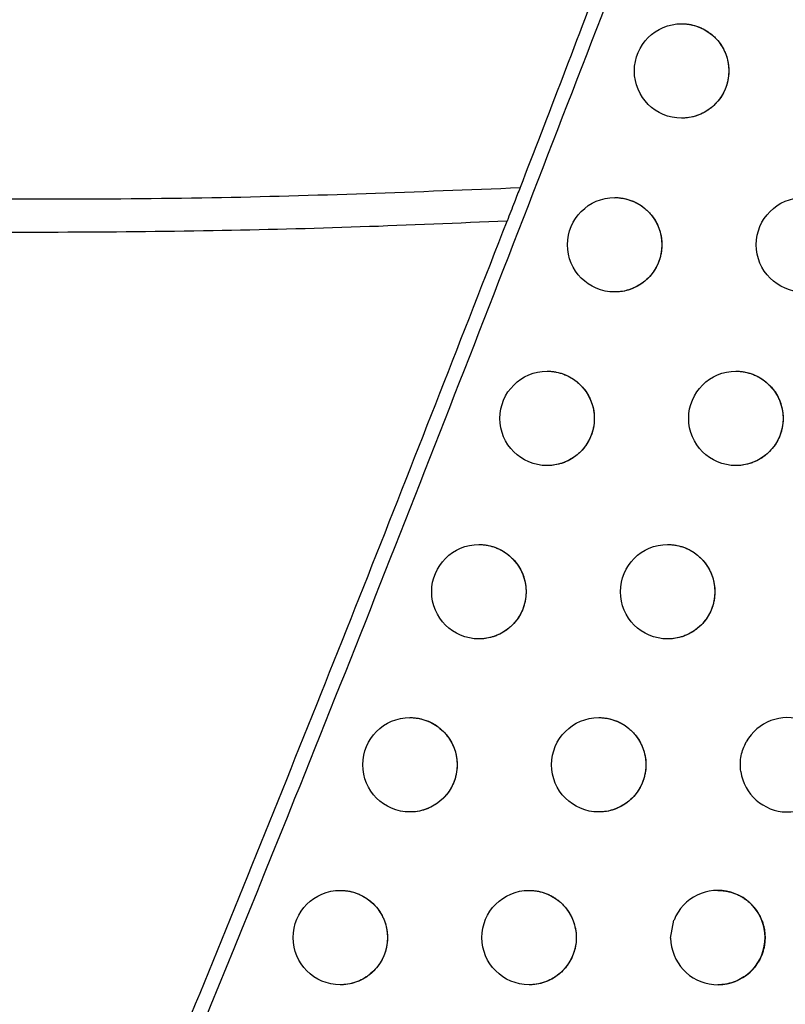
# Model space of a CAD drawing. Header units: millimetres. Extents: x -0.201 to 0.721, y -0.195 to 0.483.
# Tile 10 of 188: x -0.096 to -0.088, y 0.06 to 0.07. Entities that reach past the tile are written whole.
import ezdxf

# ---------------------------------------------------------------- set-up
doc = ezdxf.new("R2010")
doc.units = ezdxf.units.MM

msp = doc.modelspace()

# ---------------------------------------------------------------- linework, layer by layer
at = {"color": 7, "linetype": 'Continuous', "lineweight": 25}
msp.add_line((-0.089121, 0.060242), (-0.089086, 0.060433), dxfattribs=at)
for centre in [(-0.089005, 0.069427), (-0.089714, 0.067586), (-0.087714, 0.067586), (-0.09043, 0.065747), (-0.08843, 0.065747), (-0.091153, 0.063911), (-0.089153, 0.063911), (-0.091883, 0.062078), (-0.089883, 0.062078), (-0.092621, 0.060248), (-0.090621, 0.060248)]:
    msp.add_circle(centre, 0.0005, dxfattribs=at)
for centre, radius, start, end in [((-0.087883, 0.062078), 0.0005000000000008, 188.114514, 150.989338), ((-0.088621, 0.060248), 0.0005000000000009, 180.637389, 158.275788)]:
    msp.add_arc(centre, radius, start, end, dxfattribs=at)
for points, knots in [([(-0.0892671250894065, 0.0719852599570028), (-0.0896121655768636, 0.0710756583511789), (-0.0901344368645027, 0.069698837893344), (-0.0905690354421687, 0.0685735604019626), (-0.0907165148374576, 0.0681917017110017)], [0, 0, 0, 0, 0.6606537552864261, 1, 1, 1, 1]), ([(-0.0897510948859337, 0.0702752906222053), (-0.0908559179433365, 0.067418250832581), (-0.092785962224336, 0.0624272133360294), (-0.0948355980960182, 0.0574840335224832), (-0.095711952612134, 0.0553704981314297)], [0, 0, 0, 0, 0.572434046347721, 1, 1, 1, 1]), ([(-0.0890048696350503, 0.0699263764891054), (-0.0890005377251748, 0.0699266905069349), (-0.0889819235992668, 0.0699280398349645), (-0.0889494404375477, 0.0699244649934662), (-0.0888937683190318, 0.0699164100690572), (-0.0888393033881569, 0.0699005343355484), (-0.0887875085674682, 0.0698782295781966), (-0.0887503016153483, 0.0698582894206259), (-0.088714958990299, 0.0698353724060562), (-0.0886812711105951, 0.069809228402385), (-0.0886500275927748, 0.0697803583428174), (-0.0886119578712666, 0.0697386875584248), (-0.0885792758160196, 0.0696923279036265), (-0.0885529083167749, 0.0696424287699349), (-0.0885308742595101, 0.0695905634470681), (-0.0885154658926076, 0.0695361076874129), (-0.0885071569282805, 0.0694804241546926), (-0.0885035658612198, 0.0694243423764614), (-0.0885070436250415, 0.0693680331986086), (-0.08851758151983, 0.0693129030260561), (-0.0885326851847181, 0.0692589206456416), (-0.0885545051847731, 0.0692070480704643), (-0.0885825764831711, 0.0691585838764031), (-0.0886146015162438, 0.069112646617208), (-0.088652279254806, 0.0690708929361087), (-0.0886947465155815, 0.0690343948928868), (-0.0887401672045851, 0.0690015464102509), (-0.0887895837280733, 0.0689745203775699), (-0.0888418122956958, 0.0689540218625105), (-0.0888956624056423, 0.0689380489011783), (-0.0889503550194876, 0.0689285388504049), (-0.0889916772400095, 0.0689276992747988), (-0.0890049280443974, 0.068927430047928)], [0, 0, 0, 0, 0.0083063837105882, 0.0356923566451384, 0.0621934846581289, 0.1160944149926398, 0.143558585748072, 0.1700821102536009, 0.1967900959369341, 0.2240805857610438, 0.2515726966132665, 0.278053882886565, 0.3319212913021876, 0.3593732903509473, 0.3857622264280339, 0.4394427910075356, 0.4667999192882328, 0.4930886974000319, 0.5465633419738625, 0.5738137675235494, 0.6000434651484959, 0.6533938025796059, 0.6805778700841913, 0.7068189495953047, 0.7601884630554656, 0.7873795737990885, 0.8136964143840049, 0.867218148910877, 0.8944856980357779, 0.9209051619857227, 0.9746366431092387, 1, 1, 1, 1]), ([(-0.0974096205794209, 0.068076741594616), (-0.0962665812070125, 0.0680710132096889), (-0.0940327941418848, 0.0680598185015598), (-0.0918045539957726, 0.0681484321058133), (-0.0907165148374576, 0.0681917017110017)], [0, 0, 0, 0, 0.5117047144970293, 0.9999999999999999, 0.9999999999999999, 0.9999999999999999, 0.9999999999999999]), ([(-0.0907165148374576, 0.0681917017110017), (-0.0907359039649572, 0.0681415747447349), (-0.0907768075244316, 0.0680358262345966), (-0.0908271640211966, 0.0679058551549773), (-0.0908536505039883, 0.067837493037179)], [0, 0, 0, 0, 0.4740205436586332, 1, 1, 1, 1]), ([(-0.0897136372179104, 0.0680847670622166), (-0.0897092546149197, 0.0680850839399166), (-0.0896905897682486, 0.0680864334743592), (-0.0896580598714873, 0.0680828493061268), (-0.0896023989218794, 0.0680747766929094), (-0.0895479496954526, 0.0680588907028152), (-0.0894961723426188, 0.0680365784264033), (-0.0894589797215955, 0.0680166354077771), (-0.0894236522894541, 0.0679937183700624), (-0.0893899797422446, 0.0679675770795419), (-0.0893587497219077, 0.0679387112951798), (-0.0893206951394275, 0.0678970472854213), (-0.0892880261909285, 0.0678506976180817), (-0.0892616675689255, 0.067800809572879), (-0.0892396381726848, 0.0677489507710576), (-0.0892242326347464, 0.0676945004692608), (-0.089215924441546, 0.0676388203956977), (-0.0892123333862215, 0.0675827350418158), (-0.0892158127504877, 0.0675264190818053), (-0.0892263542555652, 0.0674712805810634), (-0.0892414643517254, 0.0674172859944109), (-0.0892632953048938, 0.0673653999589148), (-0.0892913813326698, 0.0673169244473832), (-0.0893234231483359, 0.0672709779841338), (-0.08936112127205, 0.0672292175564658), (-0.0894036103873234, 0.0671927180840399), (-0.089449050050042, 0.0671598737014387), (-0.0894984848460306, 0.0671328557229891), (-0.0895507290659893, 0.067112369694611), (-0.0896045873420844, 0.0670964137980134), (-0.0896592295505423, 0.0670869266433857), (-0.0897004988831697, 0.067086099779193), (-0.0897136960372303, 0.0670858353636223)], [0, 0, 0, 0, 0.0084024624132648, 0.035784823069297, 0.0622768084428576, 0.116159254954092, 0.1436140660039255, 0.1701270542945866, 0.1968244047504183, 0.2241038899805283, 0.2515848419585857, 0.2780589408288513, 0.3319115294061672, 0.3593556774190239, 0.3857444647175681, 0.439424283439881, 0.4667807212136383, 0.4930765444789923, 0.5465652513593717, 0.5738226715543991, 0.6000634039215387, 0.6534362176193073, 0.6806317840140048, 0.7068828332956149, 0.7602729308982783, 0.7874747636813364, 0.8137960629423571, 0.8673272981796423, 0.8945999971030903, 0.921016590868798, 0.9747425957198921, 1, 1, 1, 1]), ([(-0.0984418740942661, 0.0493632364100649), (-0.0984352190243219, 0.0493785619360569), (-0.0984027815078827, 0.0494532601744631), (-0.0982673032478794, 0.0497654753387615), (-0.097701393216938, 0.0510730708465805), (-0.0966533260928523, 0.0535222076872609), (-0.0952185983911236, 0.0569425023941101), (-0.093734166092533, 0.0605619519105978), (-0.0922759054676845, 0.0641924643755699), (-0.0913277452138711, 0.0666224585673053), (-0.0908536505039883, 0.067837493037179)], [0, 0, 0, 0, 0.0025094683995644, 0.0122314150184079, 0.0511191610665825, 0.2165127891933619, 0.4123544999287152, 0.6082082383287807, 0.8040980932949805, 1, 1, 1, 1]), ([(-0.0908536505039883, 0.067837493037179), (-0.0913723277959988, 0.0678147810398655), (-0.0924098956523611, 0.0677693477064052), (-0.0939953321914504, 0.0677306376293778), (-0.0956087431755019, 0.0677134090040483), (-0.0967170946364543, 0.0677184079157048), (-0.0972786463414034, 0.0677252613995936), (-0.0972931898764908, 0.0677254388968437)], [0, 0, 0, 0, 0.2420724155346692, 0.4842443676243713, 0.7386830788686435, 0.9932321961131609, 1, 1, 1, 1]), ([(-0.0904296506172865, 0.0662459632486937), (-0.0904252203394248, 0.0662462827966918), (-0.0904065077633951, 0.0662476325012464), (-0.0903739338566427, 0.0662440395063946), (-0.0903182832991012, 0.0662359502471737), (-0.0902638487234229, 0.0662200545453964), (-0.0902120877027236, 0.0661977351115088), (-0.0901749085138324, 0.0661777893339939), (-0.0901395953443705, 0.0661548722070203), (-0.0901059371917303, 0.0661287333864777), (-0.090074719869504, 0.0660998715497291), (-0.090036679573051, 0.0660582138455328), (-0.0900040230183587, 0.0660118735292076), (-0.08997767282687, 0.0659619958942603), (-0.0899556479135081, 0.0659101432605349), (-0.0899402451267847, 0.0658556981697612), (-0.0899319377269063, 0.0658000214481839), (-0.0899283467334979, 0.0657439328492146), (-0.0899318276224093, 0.0656876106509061), (-0.0899423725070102, 0.0656324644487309), (-0.0899574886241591, 0.0655784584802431), (-0.089979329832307, 0.0655265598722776), (-0.0900074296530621, 0.0654780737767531), (-0.0900394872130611, 0.065432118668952), (-0.0900772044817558, 0.0653903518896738), (-0.0901197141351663, 0.0653538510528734), (-0.0901651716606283, 0.0653210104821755), (-0.0902146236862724, 0.0652940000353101), (-0.0902668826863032, 0.0652735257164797), (-0.0903207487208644, 0.0652575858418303), (-0.0903753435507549, 0.0652481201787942), (-0.0904165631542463, 0.0652473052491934), (-0.0904297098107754, 0.0652470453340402)], [0, 0, 0, 0, 0.0084928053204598, 0.0358718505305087, 0.0623553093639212, 0.1162205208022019, 0.1436666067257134, 0.1701697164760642, 0.1968570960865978, 0.2241262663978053, 0.2515967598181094, 0.2780641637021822, 0.3319027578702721, 0.3593394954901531, 0.3857280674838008, 0.4394070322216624, 0.4667627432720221, 0.4930651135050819, 0.5465668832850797, 0.5738307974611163, 0.600081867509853, 0.6534757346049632, 0.6806820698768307, 0.706942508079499, 0.7603519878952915, 0.7875639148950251, 0.8138894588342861, 0.8674297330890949, 0.8947073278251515, 0.9211212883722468, 0.9748422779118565, 1, 1, 1, 1]), ([(-0.0884296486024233, 0.0662460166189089), (-0.0884255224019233, 0.0662463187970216), (-0.0884071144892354, 0.0662476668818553), (-0.0883748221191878, 0.0662441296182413), (-0.0883191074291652, 0.0662361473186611), (-0.088264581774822, 0.0662203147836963), (-0.0882127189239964, 0.066198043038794), (-0.0881754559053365, 0.0661781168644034), (-0.0881400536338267, 0.0661552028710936), (-0.0881063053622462, 0.0661290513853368), (-0.0880750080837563, 0.0661001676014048), (-0.0880368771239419, 0.066058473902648), (-0.0880041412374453, 0.0660120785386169), (-0.0879777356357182, 0.0659621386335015), (-0.0879556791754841, 0.0659102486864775), (-0.0879402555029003, 0.0658557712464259), (-0.0879319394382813, 0.0658000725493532), (-0.0879283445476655, 0.0657440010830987), (-0.0879318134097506, 0.0656877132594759), (-0.0879423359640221, 0.0656326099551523), (-0.0879574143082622, 0.0655786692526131), (-0.0879791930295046, 0.0655268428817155), (-0.0880072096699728, 0.065478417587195), (-0.0880391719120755, 0.0654325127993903), (-0.0880767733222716, 0.065390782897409), (-0.0881191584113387, 0.0653542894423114), (-0.0881645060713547, 0.0653214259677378), (-0.0882138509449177, 0.0652943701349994), (-0.0882660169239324, 0.0652738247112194), (-0.0883198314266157, 0.0652577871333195), (-0.0883747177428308, 0.0652481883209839), (-0.0884162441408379, 0.0652472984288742), (-0.0884297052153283, 0.0652470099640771)], [0, 0, 0, 0, 0.0079160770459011, 0.0353154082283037, 0.061851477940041, 0.1158230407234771, 0.1433229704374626, 0.1698869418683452, 0.1966357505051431, 0.2239684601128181, 0.2515033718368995, 0.2780123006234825, 0.3319376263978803, 0.3594202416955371, 0.3858113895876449, 0.4394980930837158, 0.4668595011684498, 0.4931238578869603, 0.5465498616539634, 0.5737761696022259, 0.5999658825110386, 0.6532348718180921, 0.6803773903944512, 0.7065807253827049, 0.7598724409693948, 0.787023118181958, 0.8133209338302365, 0.8668024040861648, 0.8940483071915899, 0.9204756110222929, 0.9742216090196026, 0.9999999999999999, 0.9999999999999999, 0.9999999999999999, 0.9999999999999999]), ([(-0.0911528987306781, 0.0644099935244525), (-0.0911484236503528, 0.0644103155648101), (-0.0911296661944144, 0.0644116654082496), (-0.0910970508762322, 0.0644080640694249), (-0.0910414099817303, 0.0643999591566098), (-0.0909869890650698, 0.0643840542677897), (-0.0909352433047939, 0.0643617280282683), (-0.0908980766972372, 0.0643417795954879), (-0.0908627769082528, 0.064318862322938), (-0.0908291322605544, 0.0642927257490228), (-0.0907979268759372, 0.0642638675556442), (-0.0907599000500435, 0.0642222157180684), (-0.0907272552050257, 0.0641758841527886), (-0.0907009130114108, 0.0641260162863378), (-0.0906788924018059, 0.0640741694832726), (-0.0906634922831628, 0.0640197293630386), (-0.0906551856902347, 0.0639640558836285), (-0.0906515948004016, 0.0639079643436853), (-0.0906550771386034, 0.0638516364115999), (-0.0906656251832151, 0.0637964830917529), (-0.0906807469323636, 0.0637424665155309), (-0.0907025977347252, 0.0636905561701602), (-0.0907307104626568, 0.0636420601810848), (-0.0907627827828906, 0.0635960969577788), (-0.0908005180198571, 0.0635543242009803), (-0.0908430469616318, 0.0635178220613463), (-0.0908885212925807, 0.0634849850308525), (-0.0909379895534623, 0.0634579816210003), (-0.090990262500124, 0.0634375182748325), (-0.0910441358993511, 0.0634215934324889), (-0.0910986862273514, 0.0634121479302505), (-0.091139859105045, 0.0634113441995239), (-0.0911529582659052, 0.0634110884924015)], [0, 0, 0, 0, 0.0085776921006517, 0.0359536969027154, 0.0624292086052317, 0.1162783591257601, 0.1437163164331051, 0.170210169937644, 0.1968882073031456, 0.2241477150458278, 0.2516084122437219, 0.2780694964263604, 0.3318948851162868, 0.3593246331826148, 0.3857129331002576, 0.4393909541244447, 0.4667459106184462, 0.4930543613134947, 0.5465682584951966, 0.5738381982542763, 0.600098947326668, 0.653512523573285, 0.6807289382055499, 0.7069982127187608, 0.7604259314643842, 0.7876473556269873, 0.8139769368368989, 0.8675258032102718, 0.8948080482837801, 0.9212195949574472, 0.9749359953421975, 1, 1, 1, 1]), ([(-0.0891528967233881, 0.0644100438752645), (-0.0891487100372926, 0.0644103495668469), (-0.0891302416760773, 0.0644116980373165), (-0.089097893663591, 0.0644081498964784), (-0.0890421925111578, 0.0644001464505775), (-0.088987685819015, 0.064384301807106), (-0.0889358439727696, 0.0643620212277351), (-0.0888985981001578, 0.0643420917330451), (-0.088863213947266, 0.0643191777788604), (-0.0888294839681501, 0.0642930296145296), (-0.088798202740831, 0.0642641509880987), (-0.0887600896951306, 0.0642224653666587), (-0.088727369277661, 0.064176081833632), (-0.0887009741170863, 0.0641261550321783), (-0.0886789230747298, 0.064074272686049), (-0.0886635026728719, 0.0640198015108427), (-0.0886551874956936, 0.0639641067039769), (-0.0886515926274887, 0.0639080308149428), (-0.0886550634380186, 0.0638517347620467), (-0.0886655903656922, 0.0637966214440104), (-0.088680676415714, 0.063742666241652), (-0.0887024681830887, 0.0636908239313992), (-0.0887305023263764, 0.063642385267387), (-0.0887624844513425, 0.0635964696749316), (-0.0888001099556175, 0.0635547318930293), (-0.088842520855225, 0.0635182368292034), (-0.088887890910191, 0.0634853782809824), (-0.0889372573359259, 0.0634583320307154), (-0.0889894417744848, 0.0634378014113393), (-0.089043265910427, 0.0634217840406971), (-0.0890980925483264, 0.0634122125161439), (-0.0891395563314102, 0.0634113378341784), (-0.0891529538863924, 0.0634110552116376)], [0, 0, 0, 0, 0.0080308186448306, 0.0354256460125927, 0.0619506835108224, 0.1158999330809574, 0.1433885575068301, 0.1699399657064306, 0.1966760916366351, 0.2239956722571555, 0.2515172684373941, 0.278017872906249, 0.3319257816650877, 0.3593991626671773, 0.3857902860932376, 0.4394764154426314, 0.4668371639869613, 0.4931099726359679, 0.5465528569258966, 0.5737875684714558, 0.599990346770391, 0.6532859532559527, 0.6804420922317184, 0.7066571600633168, 0.759973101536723, 0.787136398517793, 0.8134394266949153, 0.8669320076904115, 0.8941839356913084, 0.920607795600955, 0.9743472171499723, 1, 1, 1, 1]), ([(-0.0918833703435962, 0.0625768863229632), (-0.0918788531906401, 0.0625772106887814), (-0.0918600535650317, 0.0625785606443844), (-0.0918273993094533, 0.0625749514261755), (-0.0917717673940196, 0.0625668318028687), (-0.0917173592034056, 0.0625509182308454), (-0.091665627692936, 0.062528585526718), (-0.0916284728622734, 0.0625086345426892), (-0.091593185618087, 0.0624857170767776), (-0.091559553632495, 0.0624595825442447), (-0.0915283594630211, 0.0624307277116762), (-0.0914903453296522, 0.0623890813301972), (-0.0914577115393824, 0.0623427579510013), (-0.0914313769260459, 0.0622928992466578), (-0.0914093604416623, 0.0622410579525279), (-0.091393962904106, 0.0621866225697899), (-0.0913856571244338, 0.0621309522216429), (-0.0913820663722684, 0.062074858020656), (-0.0913855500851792, 0.0620185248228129), (-0.0913961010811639, 0.0619633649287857), (-0.0914112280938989, 0.0619093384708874), (-0.0914330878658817, 0.0618574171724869), (-0.0914612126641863, 0.0618089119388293), (-0.0914932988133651, 0.0617629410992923), (-0.0915310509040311, 0.0617211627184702), (-0.0915735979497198, 0.0616846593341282), (-0.0916190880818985, 0.0616518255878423), (-0.0916685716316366, 0.0616248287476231), (-0.0917208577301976, 0.0616043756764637), (-0.0917747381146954, 0.0615884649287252), (-0.0918292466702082, 0.0615790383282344), (-0.0918703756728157, 0.0615782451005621), (-0.0918834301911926, 0.0615779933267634)], [0, 0, 0, 0, 0.0086573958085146, 0.0360306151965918, 0.0624987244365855, 0.1163329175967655, 0.1437633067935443, 0.1702484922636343, 0.196917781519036, 0.2241682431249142, 0.2516197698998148, 0.2780748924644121, 0.3318878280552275, 0.3593109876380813, 0.3856989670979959, 0.439375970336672, 0.4667301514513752, 0.4930442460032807, 0.5465693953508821, 0.5738449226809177, 0.6001147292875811, 0.653546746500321, 0.6807725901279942, 0.7070501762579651, 0.7604950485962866, 0.7877254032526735, 0.814058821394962, 0.8676158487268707, 0.8949025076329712, 0.9213118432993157, 0.975024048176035, 0.9999999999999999, 0.9999999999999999, 0.9999999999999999, 0.9999999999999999]), ([(-0.0898833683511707, 0.0625769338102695), (-0.0898791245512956, 0.0625772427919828), (-0.0898605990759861, 0.0625785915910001), (-0.0898281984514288, 0.0625750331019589), (-0.0897725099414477, 0.0625670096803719), (-0.0897180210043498, 0.0625511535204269), (-0.0896661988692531, 0.0625288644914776), (-0.0896289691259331, 0.0625089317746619), (-0.0895936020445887, 0.0624860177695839), (-0.0895598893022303, 0.0624598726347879), (-0.0895286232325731, 0.0624309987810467), (-0.0894905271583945, 0.0623893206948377), (-0.0894578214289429, 0.0623429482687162), (-0.0894314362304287, 0.0622930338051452), (-0.0894093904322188, 0.0622411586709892), (-0.0893939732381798, 0.0621866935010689), (-0.0893856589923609, 0.0621310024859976), (-0.0893820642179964, 0.0620749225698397), (-0.0893855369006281, 0.0620186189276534), (-0.0893960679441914, 0.0619634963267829), (-0.0894111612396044, 0.0619095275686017), (-0.0894329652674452, 0.0618576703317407), (-0.0894610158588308, 0.0618092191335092), (-0.089493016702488, 0.06176329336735), (-0.0895306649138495, 0.0617215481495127), (-0.0895731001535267, 0.061685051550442), (-0.0896184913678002, 0.0616521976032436), (-0.0896678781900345, 0.0616251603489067), (-0.0897200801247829, 0.061604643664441), (-0.0897739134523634, 0.061588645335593), (-0.0898286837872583, 0.0615790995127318), (-0.0898700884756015, 0.0615782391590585), (-0.089883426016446, 0.0615779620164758)], [0, 0, 0, 0, 0.0081391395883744, 0.0355298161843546, 0.0620445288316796, 0.1159728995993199, 0.1434509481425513, 0.1699905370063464, 0.1967147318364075, 0.2240219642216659, 0.2515310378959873, 0.278023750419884, 0.3319151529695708, 0.3593797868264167, 0.3857707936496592, 0.4394561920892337, 0.4668162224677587, 0.493096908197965, 0.546555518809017, 0.5737980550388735, 0.6000131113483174, 0.6533337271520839, 0.6805026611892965, 0.7067288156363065, 0.760067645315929, 0.7872428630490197, 0.8135508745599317, 0.8670540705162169, 0.8943117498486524, 0.9207324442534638, 0.9744658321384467, 0.9999999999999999, 0.9999999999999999, 0.9999999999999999, 0.9999999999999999]), ([(-0.0883784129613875, 0.0620072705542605), (-0.0883815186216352, 0.062063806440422), (-0.088387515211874, 0.062172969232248), (-0.0883424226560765, 0.0622723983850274), (-0.0883206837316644, 0.0623203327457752)], [0, 0, 0, 0, 0.5179043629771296, 1, 1, 1, 1]), ([(-0.0926210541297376, 0.0607466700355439), (-0.0926164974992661, 0.0607469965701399), (-0.0925976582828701, 0.0607483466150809), (-0.092564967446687, 0.0607447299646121), (-0.0925093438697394, 0.0607365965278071), (-0.0924549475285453, 0.0607206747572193), (-0.0924032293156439, 0.0606983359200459), (-0.0923660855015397, 0.0606783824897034), (-0.0923308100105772, 0.0606554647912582), (-0.092297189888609, 0.0606293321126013), (-0.0922660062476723, 0.0606004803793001), (-0.0922280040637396, 0.0605588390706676), (-0.0921953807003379, 0.0605125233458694), (-0.0921690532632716, 0.0604626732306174), (-0.0921470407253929, 0.0604108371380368), (-0.0921316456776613, 0.060356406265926), (-0.0921233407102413, 0.0603007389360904), (-0.0921197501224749, 0.060244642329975), (-0.0921232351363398, 0.0601883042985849), (-0.0921337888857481, 0.0601331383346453), (-0.0921489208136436, 0.0600791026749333), (-0.0921707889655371, 0.0600271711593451), (-0.0921989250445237, 0.0599786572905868), (-0.0922310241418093, 0.0599326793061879), (-0.0922687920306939, 0.0598908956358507), (-0.0923113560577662, 0.0598543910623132), (-0.0923568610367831, 0.0598215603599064), (-0.0924063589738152, 0.0597945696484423), (-0.0924586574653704, 0.0597741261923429), (-0.0925125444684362, 0.0597582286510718), (-0.0925670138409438, 0.0597488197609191), (-0.0926081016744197, 0.0597480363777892), (-0.0926211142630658, 0.0597477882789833)], [0, 0, 0, 0, 0.0087321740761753, 0.0361028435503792, 0.0625640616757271, 0.116384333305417, 0.143807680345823, 0.1702847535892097, 0.1969458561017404, 0.224187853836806, 0.2516308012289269, 0.2780803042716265, 0.3318815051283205, 0.3592984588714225, 0.3856860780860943, 0.4393620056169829, 0.4667153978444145, 0.4930347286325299, 0.5465703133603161, 0.5738510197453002, 0.6001292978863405, 0.6535785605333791, 0.6808132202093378, 0.7070986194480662, 0.7605596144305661, 0.7877983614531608, 0.8141354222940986, 0.8677001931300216, 0.8949910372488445, 0.921398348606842, 0.9751067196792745, 1, 1, 1, 1]), ([(-0.0906210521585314, 0.0607467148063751), (-0.0906167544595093, 0.0607470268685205), (-0.0905981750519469, 0.0607483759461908), (-0.0905657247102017, 0.0607448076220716), (-0.0905100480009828, 0.0607367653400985), (-0.0904555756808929, 0.0607208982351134), (-0.0904037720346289, 0.0606986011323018), (-0.0903665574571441, 0.0606786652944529), (-0.0903312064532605, 0.0606557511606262), (-0.0902975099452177, 0.0606296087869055), (-0.0902662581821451, 0.0606007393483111), (-0.0902281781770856, 0.0605590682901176), (-0.0901954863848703, 0.0605127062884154), (-0.0901691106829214, 0.0604628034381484), (-0.0901470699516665, 0.0604109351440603), (-0.0901316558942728, 0.0603564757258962), (-0.0901233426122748, 0.0603007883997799), (-0.0901197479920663, 0.0602447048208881), (-0.0901232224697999, 0.0601883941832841), (-0.0901337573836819, 0.0601332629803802), (-0.0901488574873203, 0.0600792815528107), (-0.0901706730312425, 0.0600274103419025), (-0.0901987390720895, 0.0599789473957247), (-0.0902307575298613, 0.059933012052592), (-0.0902684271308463, 0.0598912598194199), (-0.0903108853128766, 0.0598547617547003), (-0.0903562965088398, 0.05982191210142), (-0.0904057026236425, 0.0597948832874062), (-0.0904579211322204, 0.0597743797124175), (-0.090511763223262, 0.0597583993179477), (-0.0905664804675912, 0.0597488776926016), (-0.090607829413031, 0.0597480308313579), (-0.0906211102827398, 0.0597477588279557)], [0, 0, 0, 0, 0.0082413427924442, 0.0356281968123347, 0.0621332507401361, 0.116042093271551, 0.1435102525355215, 0.1700387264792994, 0.1967517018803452, 0.2240473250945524, 0.2515446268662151, 0.2780298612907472, 0.3319056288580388, 0.3593619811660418, 0.3857527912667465, 0.4394373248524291, 0.4667965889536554, 0.4930846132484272, 0.5465578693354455, 0.5738076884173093, 0.6000342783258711, 0.653378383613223, 0.6805593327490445, 0.706795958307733, 0.7601564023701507, 0.787342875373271, 0.8136556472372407, 0.8671689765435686, 0.894432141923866, 0.9208499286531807, 0.9745777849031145, 0.9999999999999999, 0.9999999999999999, 0.9999999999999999, 0.9999999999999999]), ([(-0.0886210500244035, 0.0607467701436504), (-0.088617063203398, 0.0607470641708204), (-0.0885987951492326, 0.0607484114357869), (-0.0885666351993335, 0.0607448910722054), (-0.0885249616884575, 0.0607389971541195), (-0.0884839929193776, 0.0607290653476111), (-0.0884435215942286, 0.0607157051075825), (-0.0884044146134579, 0.0606989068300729), (-0.0883671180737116, 0.0606790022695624), (-0.0883316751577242, 0.0606560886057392), (-0.0882978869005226, 0.0606299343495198), (-0.0882665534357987, 0.0606010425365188), (-0.0882283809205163, 0.0605593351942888), (-0.0881956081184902, 0.060512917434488), (-0.088169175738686, 0.0604629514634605), (-0.0881471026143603, 0.0604110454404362), (-0.0881316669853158, 0.060356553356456), (-0.088123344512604, 0.0603008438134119), (-0.0881197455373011, 0.0602447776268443), (-0.0881232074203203, 0.0601885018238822), (-0.0881337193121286, 0.0601334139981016), (-0.0881487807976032, 0.060079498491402), (-0.0881705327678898, 0.0600277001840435), (-0.0881985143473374, 0.0599792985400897), (-0.0882304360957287, 0.0599334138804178), (-0.088267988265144, 0.0598916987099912), (-0.0883103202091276, 0.0598552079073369), (-0.0883556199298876, 0.0598223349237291), (-0.0884049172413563, 0.0597952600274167), (-0.0884570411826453, 0.0597746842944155), (-0.0885108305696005, 0.0597586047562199), (-0.0885658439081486, 0.0597489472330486), (-0.0886075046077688, 0.0597480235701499), (-0.088621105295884, 0.0597477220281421)], [0, 0, 0, 0, 0.0076509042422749, 0.0350572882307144, 0.0616148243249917, 0.0883562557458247, 0.1156776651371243, 0.143199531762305, 0.1697887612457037, 0.1965630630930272, 0.2239221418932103, 0.2514837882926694, 0.2780099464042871, 0.3319712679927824, 0.3594729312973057, 0.385865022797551, 0.439554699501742, 0.4669183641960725, 0.4931665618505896, 0.5465603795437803, 0.5737707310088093, 0.5999339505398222, 0.6531490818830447, 0.6802641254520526, 0.7064416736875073, 0.7596803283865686, 0.786803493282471, 0.8130867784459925, 0.8665377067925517, 0.8937673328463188, 0.9201971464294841, 0.9739472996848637, 1, 1, 1, 1])]:
    msp.add_open_spline(points, degree=3, knots=knots, dxfattribs=at)

doc.saveas('drawing.dxf')
